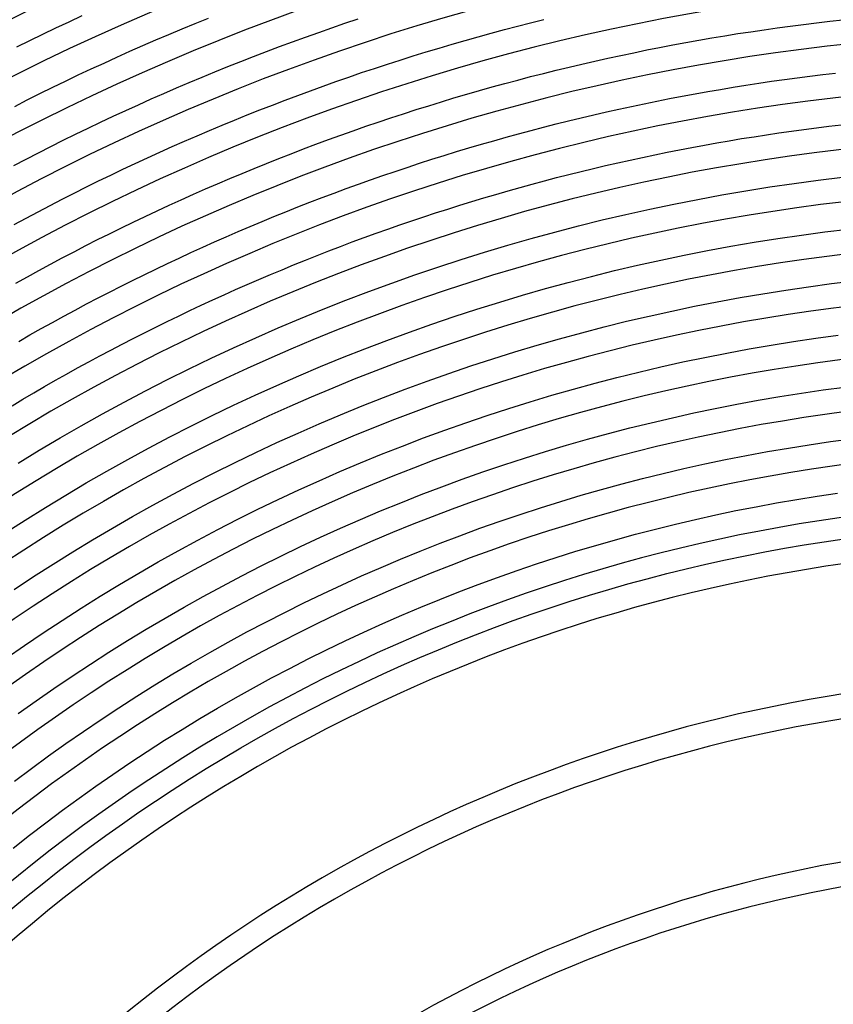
# Model space of a CAD drawing. Header units: millimetres. Extents: x -485 to 485, y -485 to 485.
# Tile 64 of 110: x -172 to -39, y 191 to 352. Entities that reach past the tile are written whole.
import ezdxf

# ---------------------------------------------------------------- set-up
doc = ezdxf.new("R2010")
doc.units = ezdxf.units.MM
doc.layers.add('THICK', color=7, linetype='Continuous')

msp = doc.modelspace()

# ---------------------------------------------------------------- linework, layer by layer
at = {"layer": 'THICK'}
for p, q in [((-166.06, 350.67), (-163.92, 351.68)), ((-163.92, 351.68), (-161.77, 352.67)), ((-143.35, 351.38), (-141.21, 352.25)), ((-118.94, 351.42), (-116.8, 352.14)), ((-88.65, 351.49), (-86.5, 352.03)), ((-42.01, 351.5), (-39.87, 351.75)), ((-39.87, 351.75), (-37.72, 351.98)), ((-168.19, 349.65), (-166.06, 350.67)), ((-147.63, 349.61), (-145.5, 350.5)), ((-145.5, 350.5), (-143.35, 351.38)), ((-123.22, 349.94), (-121.08, 350.68)), ((-121.08, 350.68), (-118.94, 351.42)), ((-95.07, 349.81), (-92.93, 350.39)), ((-92.93, 350.39), (-90.79, 350.95)), ((-90.79, 350.95), (-88.65, 351.49)), ((-54.84, 349.73), (-52.71, 350.05)), ((-52.71, 350.05), (-50.57, 350.37)), ((-50.57, 350.37), (-48.44, 350.67)), ((-48.44, 350.67), (-46.3, 350.96)), ((-46.3, 350.96), (-44.15, 351.24)), ((-44.15, 351.24), (-42.01, 351.5)), ((-172.45, 347.57), (-170.32, 348.62)), ((-170.32, 348.62), (-168.19, 349.65)), ((-151.89, 347.78), (-149.76, 348.7)), ((-149.76, 348.7), (-147.63, 349.61)), ((-129.6, 347.63), (-127.48, 348.41)), ((-127.48, 348.41), (-125.35, 349.18)), ((-125.35, 349.18), (-123.22, 349.94)), ((-101.45, 348.01), (-99.33, 348.63)), ((-99.33, 348.63), (-97.2, 349.23)), ((-97.2, 349.23), (-95.07, 349.81)), ((-63.36, 348.28), (-61.24, 348.66)), ((-61.24, 348.66), (-59.11, 349.03)), ((-59.11, 349.03), (-56.98, 349.38)), ((-56.98, 349.38), (-54.84, 349.73)), ((-156.12, 345.9), (-154, 346.85)), ((-154, 346.85), (-151.89, 347.78)), ((-133.83, 346.02), (-131.72, 346.83)), ((-131.72, 346.83), (-129.6, 347.63)), ((-107.8, 346.1), (-105.69, 346.75)), ((-105.69, 346.75), (-103.57, 347.39)), ((-103.57, 347.39), (-101.45, 348.01)), ((-71.84, 346.63), (-69.72, 347.07)), ((-69.72, 347.07), (-67.61, 347.48)), ((-67.61, 347.48), (-65.48, 347.89)), ((-65.48, 347.89), (-63.36, 348.28)), ((-158.22, 344.94), (-156.12, 345.9)), ((-138.05, 344.36), (-135.94, 345.2)), ((-135.94, 345.2), (-133.83, 346.02)), ((-112.02, 344.76), (-109.91, 345.43)), ((-109.91, 345.43), (-107.8, 346.1)), ((-80.28, 344.78), (-78.17, 345.26)), ((-78.17, 345.26), (-76.06, 345.73)), ((-76.06, 345.73), (-73.95, 346.19)), ((-73.95, 346.19), (-71.84, 346.63)), ((-162.42, 342.99), (-160.33, 343.97)), ((-160.33, 343.97), (-158.22, 344.94)), ((-140.14, 343.51), (-138.05, 344.36)), ((-116.22, 343.37), (-114.12, 344.07)), ((-114.12, 344.07), (-112.02, 344.76)), ((-86.57, 343.25), (-84.48, 343.77)), ((-84.48, 343.77), (-82.38, 344.28)), ((-82.38, 344.28), (-80.28, 344.78)), ((-166.59, 340.98), (-164.51, 341.99)), ((-164.51, 341.99), (-162.42, 342.99)), ((-144.32, 341.78), (-142.24, 342.65)), ((-142.24, 342.65), (-140.14, 343.51)), ((-120.4, 341.92), (-118.31, 342.65)), ((-118.31, 342.65), (-116.22, 343.37)), ((-92.84, 341.61), (-90.75, 342.17)), ((-90.75, 342.17), (-88.66, 342.72)), ((-88.66, 342.72), (-86.57, 343.25)), ((-51.44, 341.65), (-49.36, 341.96)), ((-49.36, 341.96), (-47.27, 342.25)), ((-47.27, 342.25), (-45.18, 342.53)), ((-45.18, 342.53), (-43.09, 342.8)), ((-43.09, 342.8), (-41, 343.06)), ((-41, 343.06), (-38.91, 343.3)), ((-168.67, 339.96), (-166.59, 340.98)), ((-148.48, 339.99), (-146.41, 340.89)), ((-146.41, 340.89), (-144.32, 341.78)), ((-126.63, 339.66), (-124.56, 340.43)), ((-124.56, 340.43), (-122.48, 341.18)), ((-122.48, 341.18), (-120.4, 341.92)), ((-99.07, 339.85), (-97, 340.45)), ((-97, 340.45), (-94.92, 341.04)), ((-94.92, 341.04), (-92.84, 341.61)), ((-59.76, 340.29), (-57.69, 340.65)), ((-57.69, 340.65), (-55.61, 341)), ((-55.61, 341), (-53.53, 341.33)), ((-53.53, 341.33), (-51.44, 341.65)), ((-172.8, 337.87), (-170.74, 338.92)), ((-170.74, 338.92), (-168.67, 339.96)), ((-152.62, 338.15), (-150.55, 339.08)), ((-150.55, 339.08), (-148.48, 339.99)), ((-130.77, 338.09), (-128.7, 338.88)), ((-128.7, 338.88), (-126.63, 339.66)), ((-103.21, 338.62), (-101.15, 339.24)), ((-101.15, 339.24), (-99.07, 339.85)), ((-70.11, 338.31), (-68.05, 338.73)), ((-68.05, 338.73), (-65.98, 339.14)), ((-65.98, 339.14), (-63.91, 339.54)), ((-63.91, 339.54), (-61.84, 339.92)), ((-61.84, 339.92), (-59.76, 340.29)), ((-156.73, 336.27), (-154.68, 337.22)), ((-154.68, 337.22), (-152.62, 338.15)), ((-134.88, 336.47), (-132.83, 337.29)), ((-132.83, 337.29), (-130.77, 338.09)), ((-109.39, 336.67), (-107.34, 337.34)), ((-107.34, 337.34), (-105.28, 337.98)), ((-105.28, 337.98), (-103.21, 338.62)), ((-76.29, 336.97), (-74.24, 337.43)), ((-74.24, 337.43), (-72.18, 337.88)), ((-72.18, 337.88), (-70.11, 338.31)), ((-158.78, 335.3), (-156.73, 336.27)), ((-138.98, 334.8), (-136.93, 335.64)), ((-136.93, 335.64), (-134.88, 336.47)), ((-113.49, 335.31), (-111.44, 336)), ((-111.44, 336), (-109.39, 336.67)), ((-84.49, 335.01), (-82.45, 335.52)), ((-82.45, 335.52), (-80.4, 336.02)), ((-80.4, 336.02), (-78.35, 336.5)), ((-78.35, 336.5), (-76.29, 336.97)), ((-162.86, 333.34), (-160.83, 334.33)), ((-160.83, 334.33), (-158.78, 335.3)), ((-143.05, 333.08), (-141.02, 333.95)), ((-141.02, 333.95), (-138.98, 334.8)), ((-119.61, 333.18), (-117.57, 333.9)), ((-117.57, 333.9), (-115.53, 334.62)), ((-115.53, 334.62), (-113.49, 335.31)), ((-90.61, 333.41), (-88.57, 333.95)), ((-88.57, 333.95), (-86.53, 334.49)), ((-86.53, 334.49), (-84.49, 335.01)), ((-46.11, 333.83), (-44.07, 334.11)), ((-44.07, 334.11), (-42.03, 334.37)), ((-42.03, 334.37), (-39.99, 334.62)), ((-39.99, 334.62), (-37.95, 334.86)), ((-166.92, 331.33), (-164.89, 332.34)), ((-164.89, 332.34), (-162.86, 333.34)), ((-145.08, 332.2), (-143.05, 333.08)), ((-123.66, 331.7), (-121.64, 332.45)), ((-121.64, 332.45), (-119.61, 333.18)), ((-94.67, 332.28), (-92.64, 332.85)), ((-92.64, 332.85), (-90.61, 333.41)), ((-56.27, 332.27), (-54.24, 332.61)), ((-54.24, 332.61), (-52.21, 332.93)), ((-52.21, 332.93), (-50.18, 333.24)), ((-50.18, 333.24), (-48.15, 333.54)), ((-48.15, 333.54), (-46.11, 333.83)), ((-168.93, 330.31), (-166.92, 331.33)), ((-149.12, 330.41), (-147.11, 331.31)), ((-147.11, 331.31), (-145.08, 332.2)), ((-127.7, 330.16), (-125.69, 330.94)), ((-125.69, 330.94), (-123.66, 331.7)), ((-100.73, 330.49), (-98.72, 331.1)), ((-98.72, 331.1), (-96.69, 331.69)), ((-96.69, 331.69), (-94.67, 332.28)), ((-66.38, 330.4), (-64.36, 330.8)), ((-64.36, 330.8), (-62.34, 331.18)), ((-62.34, 331.18), (-60.32, 331.56)), ((-60.32, 331.56), (-58.29, 331.92)), ((-58.29, 331.92), (-56.27, 332.27)), ((-172.95, 328.22), (-170.95, 329.27)), ((-170.95, 329.27), (-168.93, 330.31)), ((-153.14, 328.56), (-151.14, 329.49)), ((-151.14, 329.49), (-149.12, 330.41)), ((-131.72, 328.58), (-129.71, 329.38)), ((-129.71, 329.38), (-127.7, 330.16)), ((-106.77, 328.59), (-104.76, 329.24)), ((-104.76, 329.24), (-102.75, 329.87)), ((-102.75, 329.87), (-100.73, 330.49)), ((-74.42, 328.68), (-72.41, 329.13)), ((-72.41, 329.13), (-70.4, 329.56)), ((-70.4, 329.56), (-68.39, 329.99)), ((-68.39, 329.99), (-66.38, 330.4)), ((-157.14, 326.67), (-155.14, 327.62)), ((-155.14, 327.62), (-153.14, 328.56)), ((-135.72, 326.95), (-133.72, 327.77)), ((-133.72, 327.77), (-131.72, 328.58)), ((-110.77, 327.26), (-108.77, 327.93)), ((-108.77, 327.93), (-106.77, 328.59)), ((-80.42, 327.26), (-78.42, 327.75)), ((-78.42, 327.75), (-76.42, 328.22)), ((-76.42, 328.22), (-74.42, 328.68)), ((-159.13, 325.71), (-157.14, 326.67)), ((-139.7, 325.27), (-137.71, 326.12)), ((-137.71, 326.12), (-135.72, 326.95)), ((-116.74, 325.18), (-114.75, 325.89)), ((-114.75, 325.89), (-112.76, 326.58)), ((-112.76, 326.58), (-110.77, 327.26)), ((-86.39, 325.74), (-84.41, 326.26)), ((-84.41, 326.26), (-82.41, 326.77)), ((-82.41, 326.77), (-80.42, 327.26)), ((-41.73, 325.84), (-37.77, 326.32)), ((-163.09, 323.74), (-161.11, 324.73)), ((-161.11, 324.73), (-159.13, 325.71)), ((-143.66, 323.54), (-141.68, 324.41)), ((-141.68, 324.41), (-139.7, 325.27)), ((-120.69, 323.73), (-118.72, 324.46)), ((-118.72, 324.46), (-116.74, 325.18)), ((-92.34, 324.1), (-90.36, 324.66)), ((-90.36, 324.66), (-88.38, 325.2)), ((-88.38, 325.2), (-86.39, 325.74)), ((-53.55, 324.11), (-49.62, 324.73)), ((-49.62, 324.73), (-45.67, 325.31)), ((-45.67, 325.31), (-41.73, 325.84)), ((-167.03, 321.73), (-165.06, 322.74)), ((-165.06, 322.74), (-163.09, 323.74)), ((-145.63, 322.66), (-143.66, 323.54)), ((-124.64, 322.24), (-122.67, 322.99)), ((-122.67, 322.99), (-120.69, 323.73)), ((-98.26, 322.36), (-96.29, 322.95)), ((-96.29, 322.95), (-94.32, 323.53)), ((-94.32, 323.53), (-92.34, 324.1)), ((-65.31, 321.94), (-61.4, 322.71)), ((-61.4, 322.71), (-57.48, 323.43)), ((-57.48, 323.43), (-53.55, 324.11)), ((-168.99, 320.7), (-167.03, 321.73)), ((-149.55, 320.86), (-147.59, 321.76)), ((-147.59, 321.76), (-145.63, 322.66)), ((-128.56, 320.69), (-126.6, 321.47)), ((-126.6, 321.47), (-124.64, 322.24)), ((-104.14, 320.51), (-102.18, 321.14)), ((-102.18, 321.14), (-100.22, 321.75)), ((-100.22, 321.75), (-98.26, 322.36)), ((-73.1, 320.26), (-69.21, 321.13)), ((-69.21, 321.13), (-65.31, 321.94)), ((-172.89, 318.62), (-170.94, 319.66)), ((-170.94, 319.66), (-168.99, 320.7)), ((-153.46, 319.01), (-151.51, 319.94)), ((-151.51, 319.94), (-149.55, 320.86)), ((-132.46, 319.1), (-130.51, 319.9)), ((-130.51, 319.9), (-128.56, 320.69)), ((-108.04, 319.21), (-106.09, 319.86)), ((-106.09, 319.86), (-104.14, 320.51)), ((-76.98, 319.35), (-73.1, 320.26)), ((-157.34, 317.11), (-155.4, 318.07)), ((-155.4, 318.07), (-153.46, 319.01)), ((-136.34, 317.46), (-134.4, 318.29)), ((-134.4, 318.29), (-132.46, 319.1)), ((-113.86, 317.18), (-111.93, 317.87)), ((-111.93, 317.87), (-109.99, 318.55)), ((-109.99, 318.55), (-108.04, 319.21)), ((-84.7, 317.39), (-80.85, 318.4)), ((-80.85, 318.4), (-76.98, 319.35)), ((-40.65, 317.41), (-36.79, 317.88)), ((-159.27, 316.15), (-157.34, 317.11)), ((-140.21, 315.77), (-138.28, 316.62)), ((-138.28, 316.62), (-136.34, 317.46)), ((-117.73, 315.77), (-115.8, 316.48)), ((-115.8, 316.48), (-113.86, 317.18)), ((-92.38, 315.24), (-88.54, 316.34)), ((-88.54, 316.34), (-84.7, 317.39)), ((-52.17, 315.72), (-48.33, 316.33)), ((-48.33, 316.33), (-44.49, 316.89)), ((-44.49, 316.89), (-40.65, 317.41)), ((-163.11, 314.18), (-161.19, 315.17)), ((-161.19, 315.17), (-159.27, 316.15)), ((-144.05, 314.04), (-142.13, 314.91)), ((-142.13, 314.91), (-140.21, 315.77)), ((-121.57, 314.31), (-119.65, 315.04)), ((-119.65, 315.04), (-117.73, 315.77)), ((-96.19, 314.1), (-92.38, 315.24)), ((-59.81, 314.36), (-55.99, 315.06)), ((-55.99, 315.06), (-52.17, 315.72)), ((-166.93, 312.17), (-165.03, 313.18)), ((-165.03, 313.18), (-163.11, 314.18)), ((-147.87, 312.26), (-145.96, 313.15)), ((-145.96, 313.15), (-144.05, 314.04)), ((-125.39, 312.8), (-123.48, 313.56)), ((-123.48, 313.56), (-121.57, 314.31)), ((-100, 312.91), (-96.19, 314.1)), ((-67.42, 312.82), (-63.62, 313.61)), ((-63.62, 313.61), (-59.81, 314.36)), ((-168.84, 311.14), (-166.93, 312.17)), ((-149.77, 311.35), (-147.87, 312.26)), ((-129.2, 311.25), (-127.3, 312.03)), ((-127.3, 312.03), (-125.39, 312.8)), ((-107.56, 310.39), (-103.78, 311.68)), ((-103.78, 311.68), (-100, 312.91)), ((-74.99, 311.09), (-71.21, 311.98)), ((-71.21, 311.98), (-67.42, 312.82)), ((-172.62, 309.06), (-170.73, 310.11)), ((-170.73, 310.11), (-168.84, 311.14)), ((-153.56, 309.5), (-151.67, 310.43)), ((-151.67, 310.43), (-149.77, 311.35)), ((-132.99, 309.65), (-131.1, 310.46)), ((-131.1, 310.46), (-129.2, 311.25)), ((-111.31, 309.07), (-107.56, 310.39)), ((-82.51, 309.18), (-78.75, 310.16)), ((-78.75, 310.16), (-74.99, 311.09)), ((-157.32, 307.6), (-155.44, 308.56)), ((-155.44, 308.56), (-153.56, 309.5)), ((-136.76, 308), (-134.88, 308.83)), ((-134.88, 308.83), (-132.99, 309.65)), ((-115.05, 307.69), (-111.31, 309.07)), ((-86.25, 308.16), (-82.51, 309.18)), ((-47.05, 307.93), (-43.31, 308.47)), ((-43.31, 308.47), (-39.57, 308.98)), ((-39.57, 308.98), (-35.82, 309.43)), ((-161.06, 305.66), (-159.2, 306.64)), ((-159.2, 306.64), (-157.32, 307.6)), ((-140.5, 306.31), (-138.63, 307.16)), ((-138.63, 307.16), (-136.76, 308)), ((-118.78, 306.27), (-115.05, 307.69)), ((-93.7, 305.97), (-89.99, 307.09)), ((-89.99, 307.09), (-86.25, 308.16)), ((-58.22, 306.01), (-54.5, 306.69)), ((-54.5, 306.69), (-50.78, 307.33)), ((-50.78, 307.33), (-47.05, 307.93)), ((-162.93, 304.67), (-161.06, 305.66)), ((-144.23, 304.58), (-142.37, 305.45)), ((-142.37, 305.45), (-140.5, 306.31)), ((-122.48, 304.81), (-118.78, 306.27)), ((-97.41, 304.81), (-93.7, 305.97)), ((-65.63, 304.51), (-61.93, 305.28)), ((-61.93, 305.28), (-58.22, 306.01)), ((-166.63, 302.66), (-164.78, 303.67)), ((-164.78, 303.67), (-162.93, 304.67)), ((-147.94, 302.79), (-146.09, 303.69)), ((-146.09, 303.69), (-144.23, 304.58)), ((-126.17, 303.3), (-122.48, 304.81)), ((-104.77, 302.36), (-101.1, 303.61)), ((-101.1, 303.61), (-97.41, 304.81)), ((-72.99, 302.83), (-69.32, 303.69)), ((-69.32, 303.69), (-65.63, 304.51)), ((-168.47, 301.64), (-166.63, 302.66)), ((-151.62, 300.97), (-149.78, 301.89)), ((-149.78, 301.89), (-147.94, 302.79)), ((-129.84, 301.75), (-126.17, 303.3)), ((-108.43, 301.07), (-104.77, 302.36)), ((-80.32, 300.97), (-76.66, 301.92)), ((-76.66, 301.92), (-72.99, 302.83)), ((-172.14, 299.56), (-170.31, 300.61)), ((-170.31, 300.61), (-168.47, 301.64)), ((-153.45, 300.04), (-151.62, 300.97)), ((-133.49, 300.15), (-129.84, 301.75)), ((-112.08, 299.73), (-108.43, 301.07)), ((-83.96, 299.97), (-80.32, 300.97)), ((-42.13, 300.06), (-38.49, 300.55)), ((-157.1, 298.14), (-155.28, 299.09)), ((-155.28, 299.09), (-153.45, 300.04)), ((-137.12, 298.51), (-133.49, 300.15)), ((-115.7, 298.35), (-112.08, 299.73)), ((-91.21, 297.85), (-87.59, 298.93)), ((-87.59, 298.93), (-83.96, 299.97)), ((-53.02, 298.33), (-49.4, 298.95)), ((-49.4, 298.95), (-45.77, 299.52)), ((-45.77, 299.52), (-42.13, 300.06)), ((-160.73, 296.2), (-158.92, 297.18)), ((-158.92, 297.18), (-157.1, 298.14)), ((-140.73, 296.83), (-137.12, 298.51)), ((-119.31, 296.92), (-115.7, 298.35)), ((-94.82, 296.72), (-91.21, 297.85)), ((-60.24, 296.95), (-56.63, 297.66)), ((-56.63, 297.66), (-53.02, 298.33)), ((-162.53, 295.22), (-160.73, 296.2)), ((-144.32, 295.1), (-140.73, 296.83)), ((-126.48, 293.94), (-122.91, 295.46)), ((-122.91, 295.46), (-119.31, 296.92)), ((-101.99, 294.33), (-98.41, 295.55)), ((-98.41, 295.55), (-94.82, 296.72)), ((-71, 294.56), (-67.42, 295.4)), ((-67.42, 295.4), (-63.84, 296.2)), ((-63.84, 296.2), (-60.24, 296.95)), ((-166.12, 293.21), (-164.33, 294.22)), ((-164.33, 294.22), (-162.53, 295.22)), ((-147.89, 293.33), (-144.32, 295.1)), ((-130.04, 292.39), (-126.48, 293.94)), ((-105.55, 293.07), (-101.99, 294.33)), ((-74.57, 293.68), (-71, 294.56)), ((-169.69, 291.16), (-167.91, 292.19)), ((-167.91, 292.19), (-166.12, 293.21)), ((-151.44, 291.51), (-147.89, 293.33)), ((-133.57, 290.79), (-130.04, 292.39)), ((-109.1, 291.77), (-105.55, 293.07)), ((-81.67, 291.79), (-78.13, 292.75)), ((-78.13, 292.75), (-74.57, 293.68)), ((-171.46, 290.12), (-169.69, 291.16)), ((-154.96, 289.65), (-151.44, 291.51)), ((-137.09, 289.15), (-133.57, 290.79)), ((-112.63, 290.42), (-109.1, 291.77)), ((-88.73, 289.72), (-85.2, 290.77)), ((-85.2, 290.77), (-81.67, 291.79)), ((-51.53, 289.96), (-48.01, 290.56)), ((-48.01, 290.56), (-44.48, 291.12)), ((-44.48, 291.12), (-40.95, 291.64)), ((-40.95, 291.64), (-37.41, 292.11)), ((-173.23, 289.07), (-171.46, 290.12)), ((-158.47, 287.75), (-154.96, 289.65)), ((-140.59, 287.46), (-137.09, 289.15)), ((-119.64, 287.61), (-116.14, 289.04)), ((-116.14, 289.04), (-112.63, 290.42)), ((-92.23, 288.62), (-88.73, 289.72)), ((-58.55, 288.62), (-55.04, 289.31)), ((-55.04, 289.31), (-51.53, 289.96)), ((-161.94, 285.81), (-158.47, 287.75)), ((-144.07, 285.74), (-140.59, 287.46)), ((-123.12, 286.14), (-119.64, 287.61)), ((-99.21, 286.3), (-95.73, 287.48)), ((-95.73, 287.48), (-92.23, 288.62)), ((-65.53, 287.12), (-62.05, 287.89)), ((-62.05, 287.89), (-58.55, 288.62)), ((-165.4, 283.82), (-161.94, 285.81)), ((-126.58, 284.62), (-123.12, 286.14)), ((-102.67, 285.07), (-99.21, 286.3)), ((-72.48, 285.44), (-69.01, 286.3)), ((-69.01, 286.3), (-65.53, 287.12)), ((-147.52, 283.97), (-144.07, 285.74)), ((-130.03, 283.06), (-126.58, 284.62)), ((-106.12, 283.81), (-102.67, 285.07)), ((-79.38, 283.6), (-75.93, 284.54)), ((-75.93, 284.54), (-72.48, 285.44)), ((-168.83, 281.8), (-165.4, 283.82)), ((-150.95, 282.16), (-147.52, 283.97)), ((-133.45, 281.47), (-130.03, 283.06)), ((-109.56, 282.5), (-106.12, 283.81)), ((-86.24, 281.59), (-82.81, 282.62)), ((-82.81, 282.62), (-79.38, 283.6)), ((-46.62, 282.17), (-43.2, 282.72)), ((-43.2, 282.72), (-39.77, 283.22)), ((-39.77, 283.22), (-36.33, 283.68)), ((-172.23, 279.73), (-168.83, 281.8)), ((-154.37, 280.31), (-150.95, 282.16)), ((-136.85, 279.83), (-133.45, 281.47)), ((-116.38, 279.76), (-112.98, 281.15)), ((-112.98, 281.15), (-109.56, 282.5)), ((-89.65, 280.52), (-86.24, 281.59)), ((-56.86, 280.29), (-53.45, 280.96)), ((-53.45, 280.96), (-50.04, 281.59)), ((-50.04, 281.59), (-46.62, 282.17)), ((-157.75, 278.41), (-154.37, 280.31)), ((-140.24, 278.15), (-136.85, 279.83)), ((-119.76, 278.33), (-116.38, 279.76)), ((-96.42, 278.27), (-93.04, 279.42)), ((-93.04, 279.42), (-89.65, 280.52)), ((-63.64, 278.83), (-60.25, 279.58)), ((-60.25, 279.58), (-56.86, 280.29)), ((-161.12, 276.48), (-157.75, 278.41)), ((-143.6, 276.42), (-140.24, 278.15)), ((-123.13, 276.85), (-119.76, 278.33)), ((-99.79, 277.08), (-96.42, 278.27)), ((-70.39, 277.2), (-67.02, 278.04)), ((-67.02, 278.04), (-63.64, 278.83)), ((-164.46, 274.5), (-161.12, 276.48)), ((-146.94, 274.66), (-143.6, 276.42)), ((-126.48, 275.34), (-123.13, 276.85)), ((-103.15, 275.85), (-99.79, 277.08)), ((-77.09, 275.41), (-73.74, 276.33)), ((-73.74, 276.33), (-70.39, 277.2)), ((-167.78, 272.49), (-164.46, 274.5)), ((-150.26, 272.86), (-146.94, 274.66)), ((-129.81, 273.79), (-126.48, 275.34)), ((-109.81, 273.26), (-106.48, 274.58)), ((-106.48, 274.58), (-103.15, 275.85)), ((-80.42, 274.46), (-77.09, 275.41)), ((-41.91, 274.32), (-38.58, 274.8)), ((-133.12, 272.19), (-129.81, 273.79)), ((-113.11, 271.91), (-109.81, 273.26)), ((-87.06, 272.43), (-83.75, 273.46)), ((-83.75, 273.46), (-80.42, 274.46)), ((-51.87, 272.61), (-48.56, 273.22)), ((-48.56, 273.22), (-45.24, 273.79)), ((-45.24, 273.79), (-41.91, 274.32)), ((-171.07, 270.43), (-167.78, 272.49)), ((-153.56, 271.02), (-150.26, 272.86)), ((-136.41, 270.56), (-133.12, 272.19)), ((-116.4, 270.52), (-113.11, 271.91)), ((-93.64, 270.24), (-90.36, 271.35)), ((-90.36, 271.35), (-87.06, 272.43)), ((-58.46, 271.27), (-55.17, 271.96)), ((-55.17, 271.96), (-51.87, 272.61)), ((-174.34, 268.34), (-171.07, 270.43)), ((-156.84, 269.13), (-153.56, 271.02)), ((-139.68, 268.88), (-136.41, 270.56)), ((-119.68, 269.09), (-116.4, 270.52)), ((-96.91, 269.08), (-93.64, 270.24)), ((-68.29, 268.97), (-65.03, 269.77)), ((-65.03, 269.77), (-61.75, 270.54)), ((-61.75, 270.54), (-58.46, 271.27)), ((-160.09, 267.21), (-156.84, 269.13)), ((-142.93, 267.17), (-139.68, 268.88)), ((-122.93, 267.62), (-119.68, 269.09)), ((-100.17, 267.88), (-96.91, 269.08)), ((-74.8, 267.23), (-71.55, 268.12)), ((-71.55, 268.12), (-68.29, 268.97)), ((-163.32, 265.25), (-160.09, 267.21)), ((-146.16, 265.41), (-142.93, 267.17)), ((-126.17, 266.11), (-122.93, 267.62)), ((-106.64, 265.38), (-103.41, 266.65)), ((-103.41, 266.65), (-100.17, 267.88)), ((-78.03, 266.3), (-74.8, 267.23)), ((-44.02, 266.39), (-40.78, 266.9)), ((-40.78, 266.9), (-37.54, 267.38)), ((-166.53, 263.25), (-163.32, 265.25)), ((-149.37, 263.62), (-146.16, 265.41)), ((-129.39, 264.56), (-126.17, 266.11)), ((-109.85, 264.06), (-106.64, 265.38)), ((-84.47, 264.33), (-81.26, 265.34)), ((-81.26, 265.34), (-78.03, 266.3)), ((-53.68, 264.61), (-50.46, 265.24)), ((-50.46, 265.24), (-47.24, 265.83)), ((-47.24, 265.83), (-44.02, 266.39)), ((-152.56, 261.79), (-149.37, 263.62)), ((-132.59, 262.97), (-129.39, 264.56)), ((-113.04, 262.71), (-109.85, 264.06)), ((-90.86, 262.2), (-87.67, 263.29)), ((-87.67, 263.29), (-84.47, 264.33)), ((-60.08, 263.23), (-56.88, 263.94)), ((-56.88, 263.94), (-53.68, 264.61)), ((-169.71, 261.21), (-166.53, 263.25)), ((-155.72, 259.92), (-152.56, 261.79)), ((-135.76, 261.34), (-132.59, 262.97)), ((-116.22, 261.32), (-113.04, 262.71)), ((-94.03, 261.08), (-90.86, 262.2)), ((-69.62, 260.87), (-66.45, 261.7)), ((-66.45, 261.7), (-63.27, 262.48)), ((-63.27, 262.48), (-60.08, 263.23)), ((-172.86, 259.13), (-169.71, 261.21)), ((-138.92, 259.67), (-135.76, 261.34)), ((-119.38, 259.89), (-116.22, 261.32)), ((-97.19, 259.92), (-94.03, 261.08)), ((-72.78, 260.01), (-69.62, 260.87)), ((-158.87, 258.01), (-155.72, 259.92)), ((-142.06, 257.97), (-138.92, 259.67)), ((-122.53, 258.42), (-119.38, 259.89)), ((-103.47, 257.49), (-100.34, 258.73)), ((-100.34, 258.73), (-97.19, 259.92)), ((-79.06, 258.17), (-75.92, 259.11)), ((-75.92, 259.11), (-72.78, 260.01)), ((-161.98, 256.07), (-158.87, 258.01)), ((-145.18, 256.23), (-142.06, 257.97)), ((-128.76, 255.38), (-125.65, 256.92)), ((-125.65, 256.92), (-122.53, 258.42)), ((-106.58, 256.22), (-103.47, 257.49)), ((-85.3, 256.17), (-82.19, 257.19)), ((-82.19, 257.19), (-79.06, 258.17)), ((-165.08, 254.08), (-161.98, 256.07)), ((-148.28, 254.45), (-145.18, 256.23)), ((-131.85, 253.8), (-128.76, 255.38)), ((-109.68, 254.9), (-106.58, 256.22)), ((-88.4, 255.12), (-85.3, 256.17)), ((-168.15, 252.06), (-165.08, 254.08)), ((-151.36, 252.63), (-148.28, 254.45)), ((-134.92, 252.18), (-131.85, 253.8)), ((-112.77, 253.55), (-109.68, 254.9)), ((-94.56, 252.9), (-91.49, 254.03)), ((-91.49, 254.03), (-88.4, 255.12)), ((-171.19, 250), (-168.15, 252.06)), ((-154.41, 250.78), (-151.36, 252.63)), ((-137.96, 250.52), (-134.92, 252.18)), ((-118.88, 250.74), (-115.83, 252.17)), ((-115.83, 252.17), (-112.77, 253.55)), ((-97.63, 251.73), (-94.56, 252.9)), ((-157.44, 248.88), (-154.41, 250.78)), ((-140.99, 248.83), (-137.96, 250.52)), ((-121.92, 249.28), (-118.88, 250.74)), ((-103.7, 249.29), (-100.67, 250.53)), ((-100.67, 250.53), (-97.63, 251.73)), ((-174.21, 247.91), (-171.19, 250)), ((-160.45, 246.96), (-157.44, 248.88)), ((-144, 247.1), (-140.99, 248.83)), ((-124.93, 247.79), (-121.92, 249.28)), ((-106.72, 248.01), (-103.7, 249.29)), ((-127.93, 246.25), (-124.93, 247.79)), ((-109.72, 246.7), (-106.72, 248.01)), ((-163.43, 244.99), (-160.45, 246.96)), ((-146.99, 245.34), (-144, 247.1)), ((-130.91, 244.68), (-127.93, 246.25)), ((-112.7, 245.35), (-109.72, 246.7)), ((-166.39, 242.99), (-163.43, 244.99)), ((-149.95, 243.54), (-146.99, 245.34)), ((-133.86, 243.08), (-130.91, 244.68)), ((-115.67, 243.97), (-112.7, 245.35)), ((-169.32, 240.96), (-166.39, 242.99)), ((-152.89, 241.7), (-149.95, 243.54)), ((-136.8, 241.44), (-133.86, 243.08)), ((-121.56, 241.09), (-118.62, 242.55)), ((-118.62, 242.55), (-115.67, 243.97)), ((-172.23, 238.88), (-169.32, 240.96)), ((-155.82, 239.83), (-152.89, 241.7)), ((-139.72, 239.76), (-136.8, 241.44)), ((-124.47, 239.6), (-121.56, 241.09)), ((-158.71, 237.92), (-155.82, 239.83)), ((-142.62, 238.05), (-139.72, 239.76)), ((-127.37, 238.07), (-124.47, 239.6)), ((-161.59, 235.98), (-158.71, 237.92)), ((-145.5, 236.3), (-142.62, 238.05)), ((-130.25, 236.51), (-127.37, 238.07)), ((-164.44, 234), (-161.59, 235.98)), ((-148.35, 234.52), (-145.5, 236.3)), ((-133.1, 234.91), (-130.25, 236.51)), ((-151.18, 232.7), (-148.35, 234.52)), ((-135.94, 233.28), (-133.1, 234.91)), ((-167.26, 231.99), (-164.44, 234)), ((-138.76, 231.61), (-135.94, 233.28)), ((-170.07, 229.94), (-167.26, 231.99)), ((-154, 230.85), (-151.18, 232.7)), ((-141.56, 229.91), (-138.76, 231.61)), ((-172.84, 227.86), (-170.07, 229.94)), ((-156.78, 228.96), (-154, 230.85)), ((-144.34, 228.18), (-141.56, 229.91)), ((-159.55, 227.05), (-156.78, 228.96)), ((-147.1, 226.41), (-144.34, 228.18)), ((-162.29, 225.09), (-159.55, 227.05)), ((-149.83, 224.61), (-147.1, 226.41)), ((-165.01, 223.11), (-162.29, 225.09)), ((-152.55, 222.78), (-149.83, 224.61)), ((-167.7, 221.09), (-165.01, 223.11)), ((-155.24, 220.91), (-152.55, 222.78)), ((-170.37, 219.04), (-167.7, 221.09)), ((-157.91, 219.01), (-155.24, 220.91)), ((-173.02, 216.96), (-170.37, 219.04)), ((-160.55, 217.08), (-157.91, 219.01)), ((-163.17, 215.12), (-160.55, 217.08)), ((-165.77, 213.12), (-163.17, 215.12)), ((-168.34, 211.09), (-165.77, 213.12)), ((-170.89, 209.04), (-168.34, 211.09)), ((-173.41, 206.95), (-170.89, 209.04))]:
    msp.add_line(p, q, dxfattribs=at)
for radius, start, end in [(440, 90.2601, 134.7399), (436, 90.2628, 134.7372), (430.5, 90.0635, 134.9365), (426.5, 90.2687, 134.7313), (418, 90.2741, 134.7259), (409.5, 90.2798, 134.7201), (401, 90.2858, 134.7142), (392.5, 90.292, 134.708), (384, 90.2984, 134.7016), (375.5, 90.3052, 134.6948), (367, 90.3122, 134.6878), (358.5, 90.3196, 134.6804), (350, 90.3274, 134.6726), (341.5, 90.3356, 134.6644), (333, 90.3441, 134.6559), (324.5, 90.3532, 134.6469), (316, 90.3626, 134.6373), (307.5, 90.3726, 134.6273), (299, 90.3832, 134.6167), (290.5, 90.3945, 134.6055), (282, 90.4059, 134.5941), (273.5, 90.4172, 134.5829), (266, 90.4303, 134.5697), (245, 90.4671, 134.5328), (241, 90.4749, 134.5251), (218, 90.525, 134.475), (214, 90.5348, 134.4652)]:
    msp.add_arc((0, 0), radius, start, end, dxfattribs=at)

doc.saveas('drawing.dxf')
